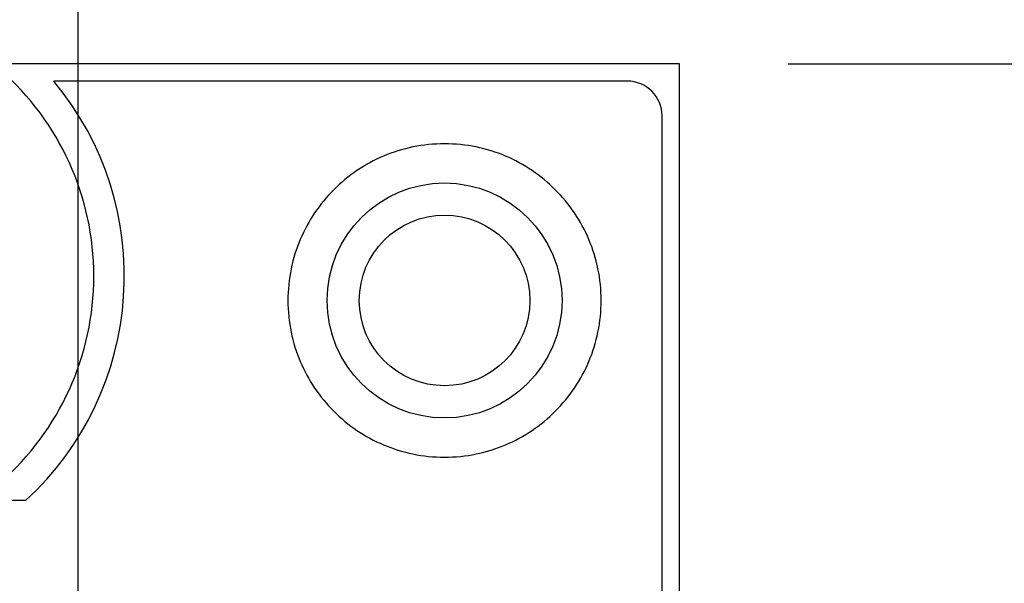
# Model space of a CAD drawing. Header units: inches. Extents: x 0 to 34, y 0 to 22.
# Tile 34 of 52: x 10.011 to 10.577, y 17.243 to 17.567. Entities that reach past the tile are written whole.
import ezdxf

# ---------------------------------------------------------------- set-up
doc = ezdxf.new("R2010")
doc.units = ezdxf.units.IN
doc.header["$LTSCALE"] = 1.87
doc.header["$MEASUREMENT"] = 0
doc.layers.get('0').update_dxf_attribs({"linetype": 'CONTINUOUS'})
doc.layers.add('DATUMCURVES', color=7, linetype='CONTINUOUS')
doc.layers.add('DIMENSIONS', color=7, linetype='CONTINUOUS')
doc.styles.get("Standard").update_dxf_attribs({"font": 'txt', "width": 0.8})
doc.dimstyles.new('DIMSTYLE_1', dxfattribs={"dimtxt": 0.125, "dimasz": 0.18, "dimexe": 0.18, "dimexo": 0.0625, "dimgap": 0.09, "dimtad": 0, "dimtih": 1, "dimtoh": 1, "dimdec": 3, "dimzin": 4, "dimdsep": 46, "dimtxsty": 'STANDARD', "dimblk": '_FILLED', "dimblk1": '_FILLED', "dimblk2": '_FILLED', "dimcen": 0.09, "dimadec": 0, "dimazin": 0, "dimtp": 0.001, "dimtm": 0.001, "dimtfac": 1, "dimtdec": 3, "dimtofl": 0, "dimtmove": 0, "dimatfit": 3, "dimldrblk": '_FILLED', "dimfxl": 1, "dimtolj": 1, "dimtzin": 4, "dimarcsym": 0})

# ---------------------------------------------------------------- blocks, each defined once
blk = doc.blocks.new('_FILLED')
at = {"color": 0, "linetype": 'BYBLOCK'}
blk.add_solid([(0, 0), (-1, 0.1736111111), (-1, -0.1736111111)], dxfattribs=at)
blk = doc.blocks.new('*D2')
at = {"layer": 'DIMENSIONS', "color": 2, "linetype": 'CONTINUOUS'}
for p, q in [((9.602295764, 17.6042332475), (9.602295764, 18.3416961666)), ((9.975295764, 16.7991832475), (9.975295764, 18.3416961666)), ((9.602295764, 18.2166961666), (9.4574976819, 18.2166961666)), ((9.975295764, 18.2166961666), (10.335295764, 18.2166961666))]:
    blk.add_line(p, q, dxfattribs=at)
at = {"layer": 'DIMENSIONS', "color": 2, "linetype": 'CONTINUOUS', "xscale": 0.18, "yscale": 0.18, "zscale": 0.18}
blk.add_blockref('_FILLED', (9.602295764, 18.2166961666), dxfattribs=at)
at = {"layer": 'DIMENSIONS', "color": 2, "linetype": 'CONTINUOUS', "xscale": 0.18, "yscale": 0.18, "zscale": 0.18, "rotation": 180}
blk.add_blockref('_FILLED', (9.975295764, 18.2166961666), dxfattribs=at)
at = {"layer": 'DIMENSIONS', "color": 2, "linetype": 'CONTINUOUS', "width": 0.8}
for s, p in [('[', (8.7949976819, 18.1541961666)), (']', (9.2949976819, 18.1541961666)), ('.373', (8.2699976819, 18.1541961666)), ('9.47', (8.8949976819, 18.1541961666))]:
    blk.add_text(s, height=0.125, dxfattribs=at).set_placement(p)
blk = doc.blocks.new('*D3')
at = {"layer": 'DIMENSIONS', "color": 2, "linetype": 'CONTINUOUS'}
for p, q in [((10.044695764, 16.1120232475), (10.044695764, 18.6091829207)), ((10.390295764, 17.6042332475), (10.390295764, 18.6091829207)), ((10.044695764, 18.4841829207), (9.684695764, 18.4841829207)), ((10.390295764, 18.4841829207), (10.6937057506, 18.4841829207))]:
    blk.add_line(p, q, dxfattribs=at)
at = {"layer": 'DIMENSIONS', "color": 2, "linetype": 'CONTINUOUS', "xscale": 0.18, "yscale": 0.18, "zscale": 0.18}
blk.add_blockref('_FILLED', (10.044695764, 18.4841829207), dxfattribs=at)
at = {"layer": 'DIMENSIONS', "color": 2, "linetype": 'CONTINUOUS', "xscale": 0.18, "yscale": 0.18, "zscale": 0.18, "rotation": 180}
blk.add_blockref('_FILLED', (10.390295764, 18.4841829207), dxfattribs=at)
at = {"layer": 'DIMENSIONS', "color": 2, "linetype": 'CONTINUOUS', "width": 0.8}
for s, p in [('[', (11.2812057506, 18.4216829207)), (']', (11.7812057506, 18.4216829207)), ('.346', (10.7562057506, 18.4216829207)), ('8.78', (11.3812057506, 18.4216829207))]:
    blk.add_text(s, height=0.125, dxfattribs=at).set_placement(p)
blk = doc.blocks.new('*D4')
at = {"layer": 'DIMENSIONS', "color": 2, "linetype": 'CONTINUOUS'}
for p, q in [((10.452795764, 17.5417332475), (11.4026931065, 17.5417332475)), ((11.2776931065, 17.5417332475), (11.2776931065, 17.1700311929)), ((11.2776931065, 16.4901832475), (11.2776931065, 16.9200311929)), ((10.284295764, 16.4901832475), (11.4026931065, 16.4901832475))]:
    blk.add_line(p, q, dxfattribs=at)
at = {"layer": 'DIMENSIONS', "color": 2, "linetype": 'CONTINUOUS', "xscale": 0.18, "yscale": 0.18, "zscale": 0.18}
for p, rotation in [((11.2776931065, 17.5417332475), 90), ((11.2776931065, 16.4901832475), 270)]:
    blk.add_blockref('_FILLED', p, dxfattribs=dict(at, rotation=rotation))
at = {"layer": 'DIMENSIONS', "color": 2, "linetype": 'CONTINUOUS', "width": 0.8}
for s, p in [('[', (11.2401931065, 16.9825311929)), (']', (11.8401931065, 16.9825311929)), ('1.052', (10.6151931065, 16.9825311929)), ('26.71', (11.3401931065, 16.9825311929))]:
    blk.add_text(s, height=0.125, dxfattribs=at).set_placement(p)

msp = doc.modelspace()

# ---------------------------------------------------------------- linework, layer by layer
at = {"color": 7, "linetype": 'CONTINUOUS'}
for p, q in [((10.390295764, 17.5417332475), (9.602295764, 17.5417332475)), ((10.390295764, 12.4038232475), (10.390295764, 17.5417332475)), ((10.360295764, 17.5317332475), (10.030761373, 17.5317332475)), ((10.380295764, 13.4417332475), (10.380295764, 17.5117332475)), ((10.014549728, 17.2907332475), (9.7780418, 17.2907332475))]:
    msp.add_line(p, q, dxfattribs=at)
for radius in [0.0675, 0.049]:
    msp.add_circle((10.255295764, 17.4057332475), radius, dxfattribs=at)
for centre, radius, start, end in [((9.896295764, 17.4197332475), 0.1575, 311.2029536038, 48.7970463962), ((9.896295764, 17.4197332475), 0.175, 312.5114037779, 39.7918194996), ((10.360295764, 17.5117332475), 0.02, 0, 90)]:
    msp.add_arc(centre, radius, start, end, dxfattribs=at)
at = {"layer": 'DATUMCURVES', "color": 40, "linetype": 'CONTINUOUS'}
for points, knots in [([(10.3452867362, 17.4057228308, 2.7535905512), (10.3452868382, 17.4118513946, 2.7535905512), (10.3440273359, 17.4241083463, 2.7535905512), (10.3369568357, 17.446655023, 2.7535905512), (10.3204942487, 17.470928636, 2.7535905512), (10.2962284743, 17.4873963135, 2.7535905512), (10.2736883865, 17.4944707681, 2.7535905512), (10.2553041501, 17.4963593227, 2.7535905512), (10.2369176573, 17.494470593, 2.7535905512), (10.2143689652, 17.4873964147, 2.7535905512), (10.1900968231, 17.4709286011, 2.7535905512), (10.1736327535, 17.4466550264, 2.7535905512), (10.1665606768, 17.4241083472, 2.7535905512), (10.1653019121, 17.4118513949, 2.7535905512), (10.165302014, 17.4057228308, 2.7535905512)], [0, 0, 0, 0, 0.0624834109, 0.1249668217, 0.2499336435, 0.3749004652, 0.4373838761, 0.4998672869, 0.5623838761, 0.6249004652, 0.7499336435, 0.8749668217, 0.9374834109, 1, 1, 1, 1]), ([(10.165302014, 17.4057228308, 2.7535905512), (10.1653021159, 17.399595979, 2.7535905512), (10.1665605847, 17.3873420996, 2.7535905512), (10.1736328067, 17.3647999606, 2.7535905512), (10.1900968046, 17.3405296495, 2.7535905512), (10.2143689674, 17.3240629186, 2.7535905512), (10.2369176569, 17.3169889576, 2.7535905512), (10.2553041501, 17.3151002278, 2.7535905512), (10.2736883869, 17.3169887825, 2.7535905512), (10.296228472, 17.3240630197, 2.7535905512), (10.3204942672, 17.3405296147, 2.7535905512), (10.3369567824, 17.364799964, 2.7535905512), (10.3440274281, 17.3873421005, 2.7535905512), (10.3452866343, 17.3995959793, 2.7535905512), (10.3452867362, 17.4057228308, 2.7535905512)], [0, 0, 0, 0, 0.0625165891, 0.1250331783, 0.2500663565, 0.3750995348, 0.4376161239, 0.5001327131, 0.5626161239, 0.6250995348, 0.7500663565, 0.8750331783, 0.9375165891, 1, 1, 1, 1])]:
    msp.add_open_spline(points, degree=3, knots=knots, dxfattribs=at)

# ---------------------------------------------------------------- dimensions: what is measured, and where the dimension line sits
at = {"layer": 'DIMENSIONS', "color": 2, "linetype": 'CONTINUOUS'}
dim = msp.add_linear_dim(base=(10.390295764, 18.4841829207), p1=(10.044695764, 16.1120232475), p2=(10.390295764, 17.6042332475), dimstyle='DIMSTYLE_1', dxfattribs=at)
dim.commit()
dim.dimension.update_dxf_attribs({"geometry": '*D3', "text_midpoint": (11.3187057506, 18.4841829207), "dimtype": 160})
for base, p1, p2, angle, picture, middle in [((9.602295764, 18.2166961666), (9.975295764, 16.7991832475), (9.602295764, 17.6042332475), 180, '*D2', (8.8324976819, 18.2166961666)), ((11.2776931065, 17.5417332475), (10.284295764, 16.4901832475), (10.452795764, 17.5417332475), 90, '*D4', (11.2776931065, 17.0450311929))]:
    dim = msp.add_linear_dim(base=base, p1=p1, p2=p2, angle=angle, dimstyle='DIMSTYLE_1', dxfattribs=at)
    dim.commit()
    dim.dimension.update_dxf_attribs({"geometry": picture, "text_midpoint": middle, "dimtype": 160})

doc.saveas('drawing.dxf')
